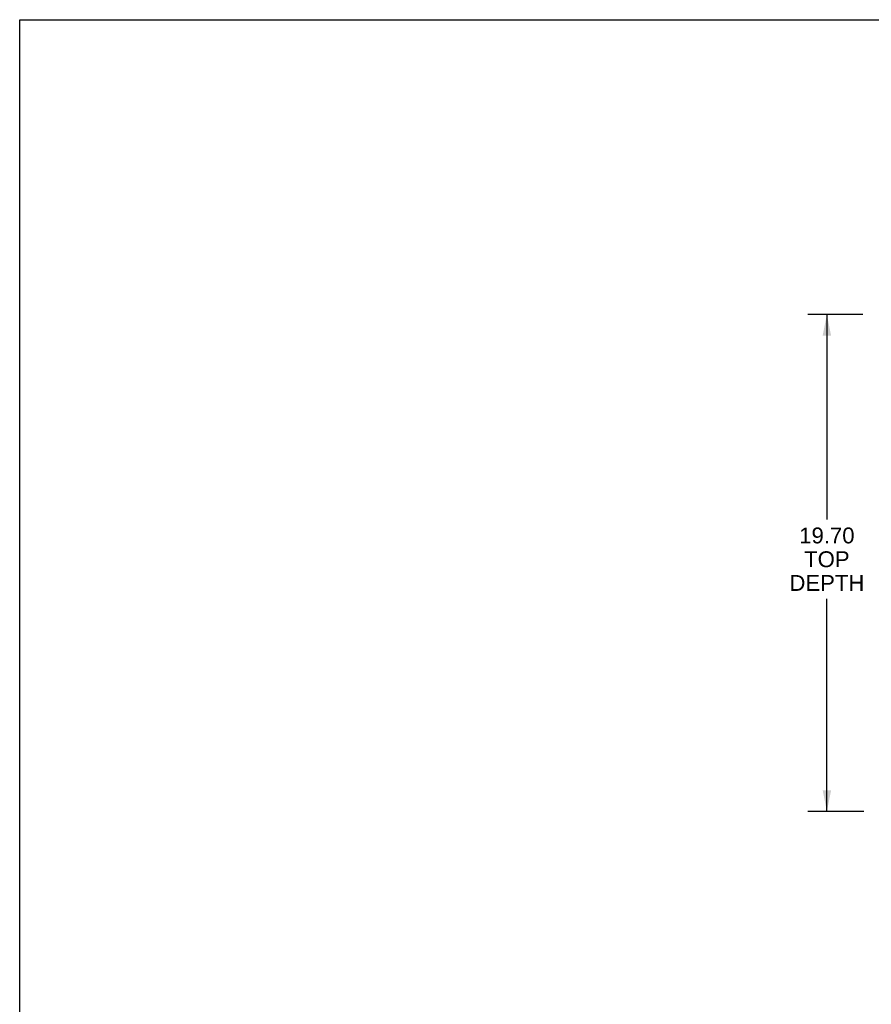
# Model space of a CAD drawing. Header units: inches. Extents: x 0 to 142, y 0 to 92.
# Tile 28 of 65: x 0 to 34, y 53 to 92. Entities that reach past the tile are written whole.
import ezdxf

# ---------------------------------------------------------------- set-up
doc = ezdxf.new("R2010")
doc.units = ezdxf.units.IN
doc.header["$LTSCALE"] = 7.824912
doc.header["$MEASUREMENT"] = 0
doc.layers.get('0').update_dxf_attribs({"linetype": 'CONTINUOUS'})
doc.layers.add('DIMENSIONS', color=7, linetype='CONTINUOUS')
doc.styles.get("Standard").update_dxf_attribs({"font": 'arial.ttf'})
doc.dimstyles.new('DIMSTYLE_3', dxfattribs={"dimtxt": 0.627667, "dimasz": 0.836889, "dimexe": 0.09, "dimexo": 0.07, "dimgap": 0.0375, "dimtad": 0, "dimtih": 1, "dimtoh": 1, "dimzin": 4, "dimdsep": 46, "dimtxsty": 'Standard', "dimblk": '_FILLED', "dimblk1": '_FILLED', "dimblk2": '_FILLED', "dimcen": 0.09, "dimazin": 1, "dimtfac": 1, "dimtdec": 3, "dimtofl": 0, "dimtmove": 0, "dimatfit": 3, "dimldrblk": '_FILLED', "dimfxl": 1, "dimtolj": 1, "dimtzin": 4, "dimarcsym": 0})

# ---------------------------------------------------------------- blocks, each defined once
blk = doc.blocks.new('_FILLED')
at = {"color": 0, "linetype": 'ByBlock'}
blk.add_solid([(0, 0), (-1, 0.2), (-1, -0.2)], dxfattribs=at)
blk = doc.blocks.new('*D16')
at = {"layer": 'DIMENSIONS', "color": 2, "linetype": 'Continuous'}
for p, q in [((33.428, 80.372), (31.254, 80.372)), ((32.007, 80.372), (32.007, 72.237)), ((32.007, 60.671), (32.007, 69.098)), ((33.473, 60.671), (31.254, 60.671))]:
    blk.add_line(p, q, dxfattribs=at)
at = {"layer": 'DIMENSIONS', "color": 2, "linetype": 'Continuous', "xscale": 0.8368889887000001, "yscale": 0.8368889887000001, "zscale": 0.8368889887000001}
for p, rotation in [((32.007, 80.372), 90), ((32.007, 60.671), 270)]:
    blk.add_blockref('_FILLED', p, dxfattribs=dict(at, rotation=rotation))
at = {"layer": 'DIMENSIONS', "color": 2, "linetype": 'Continuous', "insert": (32.007, 71.923), "char_height": 0.6277, "width": 2.96567, "attachment_point": 2, "line_spacing_factor": 0.9}
blk.add_mtext('19.70\\PTOP\\PDEPTH', dxfattribs=at)

msp = doc.modelspace()

# ---------------------------------------------------------------- linework, layer by layer
at = {"color": 7, "linetype": 'Continuous'}
for p, q in [((0, 0), (0, 92.058)), ((0, 92.058), (142.271, 92.058))]:
    msp.add_line(p, q, dxfattribs=at)

# ---------------------------------------------------------------- dimensions: what is measured, and where the dimension line sits
at = {"layer": 'DIMENSIONS', "color": 2, "linetype": 'Continuous'}
dim = msp.add_linear_dim(base=(32.007, 60.671), p1=(33.498, 80.372), p2=(33.543, 60.671), angle=270, text='<>\\PTOP\\PDEPTH', dimstyle='DIMSTYLE_3', dxfattribs=at)
dim.commit()
dim.dimension.update_dxf_attribs({"geometry": '*D16', "text_midpoint": (32.007, 70.668), "dimtype": 160})

doc.saveas('drawing.dxf')
